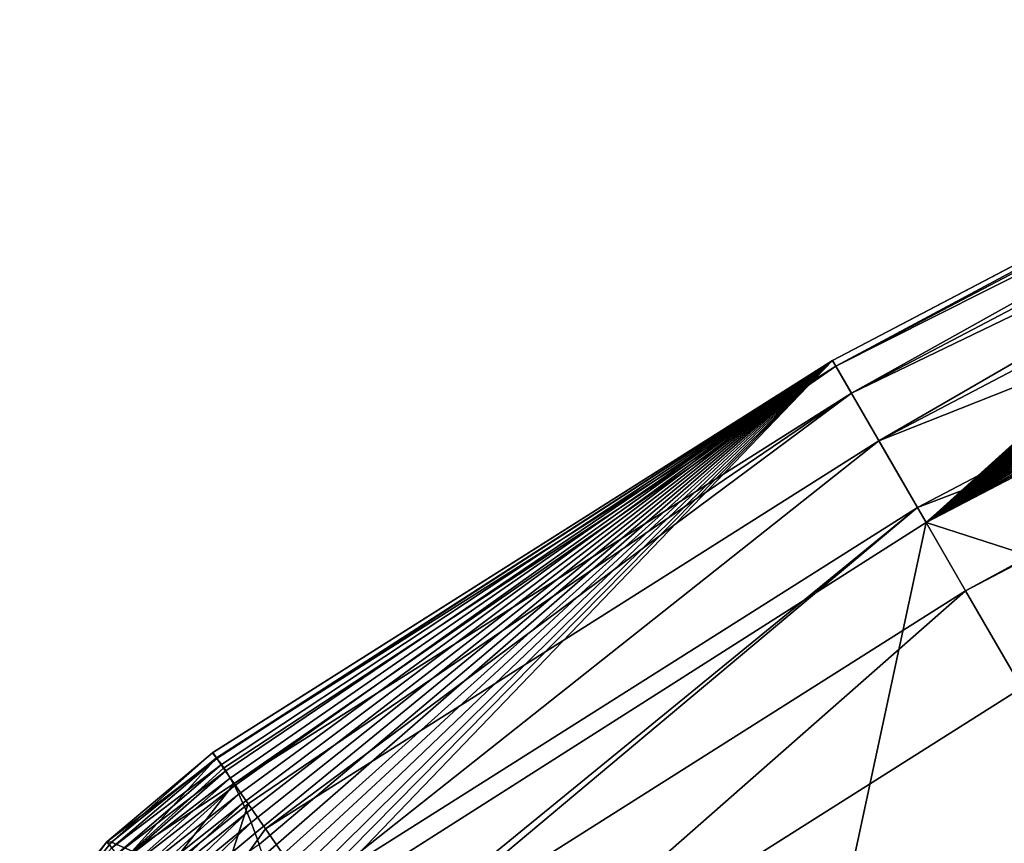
# Model space of a CAD drawing. Header units: metres. Extents: x -101 to 101, y -261 to 23.
# Tile 218 of 256: x 61.79 to 64.5, y 20.28 to 22.55. Entities that reach past the tile are written whole.
import ezdxf

# ---------------------------------------------------------------- set-up
doc = ezdxf.new("R2010")
doc.units = ezdxf.units.M
doc.layers.add('solid_505151_K2442K1000C34', color=7, linetype='CONTINUOUS')

msp = doc.modelspace()

# ---------------------------------------------------------------- linework, layer by layer
at = {"layer": 'solid_505151_K2442K1000C34'}
for points in [[(64.025734, 21.606056, 100.564568), (65.816513, 22.545332, 100.56456), (64.283188, 21.160154, 93.64727)], [(65.81546, 22.54483, 100.750847), (65.816513, 22.545332, 100.56456), (64.025734, 21.606056, 100.564568)], [(64.034424, 21.591007, 100.936554), (65.81546, 22.54483, 100.750847), (64.025734, 21.606056, 100.564568)], [(64.034424, 21.591007, 100.936554), (65.822891, 22.529161, 100.936325), (65.81546, 22.54483, 100.750847)], [(65.816513, 22.545332, 100.56456), (65.823296, 22.527111, 100.162605), (64.283188, 21.160154, 93.64727)], [(64.034424, 21.591007, 100.936554), (65.837685, 22.497952, 101.119461), (65.822891, 22.529161, 100.936325)], [(65.823296, 22.527111, 100.162605), (65.831543, 22.508202, 99.761566), (64.283188, 21.160154, 93.64727)], [(64.077446, 21.516493, 101.298874), (65.837685, 22.497952, 101.119461), (64.034424, 21.591007, 100.936554)], [(64.077446, 21.516493, 101.298874), (65.859726, 22.451448, 101.29866), (65.837685, 22.497952, 101.119461)], [(65.831543, 22.508202, 99.761566), (65.841248, 22.488607, 99.36145), (64.283188, 21.160154, 93.64727)], [(65.841248, 22.488607, 99.36145), (65.852402, 22.468338, 98.962273), (64.283188, 21.160154, 93.64727)], [(65.852402, 22.468338, 98.962273), (65.864998, 22.447397, 98.564018), (64.283188, 21.160154, 93.64727)], [(64.077446, 21.516493, 101.298874), (65.888817, 22.39006, 101.472305), (65.859726, 22.451448, 101.29866)], [(65.864998, 22.447397, 98.564018), (65.879028, 22.425795, 98.16671), (64.283188, 21.160154, 93.64727)], [(65.879028, 22.425795, 98.16671), (65.894485, 22.403532, 97.770332), (64.283188, 21.160154, 93.64727)], [(64.153305, 21.385099, 101.638962), (65.888817, 22.39006, 101.472305), (64.077446, 21.516493, 101.298874)], [(64.153305, 21.385099, 101.638962), (65.924706, 22.314331, 101.638863), (65.888817, 22.39006, 101.472305)], [(65.894485, 22.403532, 97.770332), (65.911362, 22.380615, 97.374901), (64.283188, 21.160154, 93.64727)], [(65.911362, 22.380615, 97.374901), (65.929657, 22.357052, 96.980423), (64.283188, 21.160154, 93.64727)], [(65.929657, 22.357052, 96.980423), (65.949364, 22.332842, 96.586823), (64.283188, 21.160154, 93.64727)], [(65.949364, 22.332842, 96.586823), (65.970497, 22.307936, 96.193428), (64.283188, 21.160154, 93.64727)], [(64.153305, 21.385099, 101.638962), (66.015549, 22.122618, 101.944969), (65.924706, 22.314331, 101.638863)], [(65.970497, 22.307936, 96.193428), (65.99305, 22.282343, 95.800316), (64.283188, 21.160154, 93.64727)], [(65.99305, 22.282343, 95.800316), (66.017006, 22.256086, 95.40786), (64.283188, 21.160154, 93.64727)], [(66.017006, 22.256086, 95.40786), (66.042336, 22.229197, 95.016403), (64.283188, 21.160154, 93.64727)], [(66.042336, 22.229197, 95.016403), (66.069023, 22.20171, 94.626312), (64.283188, 21.160154, 93.64727)], [(66.069023, 22.20171, 94.626312), (66.097046, 22.173664, 94.237946), (64.283188, 21.160154, 93.64727)], [(66.097046, 22.173664, 94.237946), (66.119759, 22.151474, 93.937096), (64.283188, 21.160154, 93.64727)], [(66.119759, 22.151474, 93.937096), (66.143242, 22.12899, 93.637665), (64.283188, 21.160154, 93.64727)], [(64.259377, 21.201382, 101.94503), (66.015549, 22.122618, 101.944969), (64.153305, 21.385099, 101.638962)], [(64.259377, 21.201382, 101.94503), (66.117249, 21.908041, 102.183334), (66.015549, 22.122618, 101.944969)], [(64.283188, 21.160154, 93.64727), (66.143242, 22.12899, 93.637665), (65.460922, 20.78021, 86.734787)], [(64.391975, 20.971708, 102.206467), (66.117249, 21.908041, 102.183334), (64.259377, 21.201382, 101.94503)], [(64.391975, 20.971708, 102.206467), (66.129135, 21.882933, 102.206451), (66.117249, 21.908041, 102.183334)], [(64.391975, 20.971708, 102.206467), (64.546516, 20.704044, 102.4142), (66.129135, 21.882933, 102.206451)], [(62.329323, 20.509859, 100.162483), (62.316933, 20.524855, 100.56456), (64.025734, 21.606056, 100.564568)], [(62.317875, 20.525496, 100.750832), (64.025734, 21.606056, 100.564568), (62.316933, 20.524855, 100.56456)], [(62.317875, 20.525496, 100.750832), (62.327728, 20.51123, 100.93631), (64.025734, 21.606056, 100.564568)], [(62.327728, 20.51123, 100.93631), (64.034424, 21.591007, 100.936554), (64.025734, 21.606056, 100.564568)], [(62.341576, 20.493254, 99.761322), (62.329323, 20.509859, 100.162483), (64.025734, 21.606056, 100.564568)], [(62.353695, 20.475044, 99.361076), (62.341576, 20.493254, 99.761322), (64.025734, 21.606056, 100.564568)], [(62.365673, 20.45524, 98.961754), (62.353695, 20.475044, 99.361076), (64.025734, 21.606056, 100.564568)], [(62.377514, 20.433853, 98.563354), (62.365673, 20.45524, 98.961754), (64.025734, 21.606056, 100.564568)], [(62.38921, 20.410887, 98.165886), (62.377514, 20.433853, 98.563354), (64.025734, 21.606056, 100.564568)], [(62.400764, 20.386353, 97.769356), (62.38921, 20.410887, 98.165886), (64.025734, 21.606056, 100.564568)], [(62.41217, 20.360258, 97.373756), (62.400764, 20.386353, 97.769356), (64.025734, 21.606056, 100.564568)], [(62.423431, 20.332613, 96.979095), (62.41217, 20.360258, 97.373756), (64.025734, 21.606056, 100.564568)], [(62.434551, 20.303421, 96.58532), (62.423431, 20.332613, 96.979095), (64.025734, 21.606056, 100.564568)], [(62.445557, 20.272646, 96.191742), (62.434551, 20.303421, 96.58532), (64.025734, 21.606056, 100.564568)], [(62.456448, 20.240297, 95.79847), (62.445557, 20.272646, 96.191742), (64.025734, 21.606056, 100.564568)], [(62.467216, 20.206404, 95.405838), (62.456448, 20.240297, 95.79847), (64.025734, 21.606056, 100.564568)], [(62.477844, 20.170998, 95.014206), (62.467216, 20.206404, 95.405838), (64.025734, 21.606056, 100.564568)], [(62.488308, 20.134115, 94.623924), (62.477844, 20.170998, 95.014206), (64.025734, 21.606056, 100.564568)], [(62.498596, 20.095797, 94.235344), (62.488308, 20.134115, 94.623924), (64.025734, 21.606056, 100.564568)], [(62.506416, 20.065178, 93.935959), (62.498596, 20.095797, 94.235344), (64.025734, 21.606056, 100.564568)], [(62.506416, 20.065178, 93.935959), (64.025734, 21.606056, 100.564568), (62.514107, 20.033747, 93.63797)], [(64.025734, 21.606056, 100.564568), (64.283188, 21.160154, 93.64727), (62.514107, 20.033747, 93.63797)], [(62.327728, 20.51123, 100.93631), (62.347363, 20.482815, 101.119453), (64.034424, 21.591007, 100.936554)], [(62.347363, 20.482815, 101.119453), (62.376617, 20.440475, 101.29866), (64.034424, 21.591007, 100.936554)], [(62.376617, 20.440475, 101.29866), (64.077446, 21.516493, 101.298874), (64.034424, 21.591007, 100.936554)], [(62.376617, 20.440475, 101.29866), (62.415234, 20.384586, 101.472305), (64.077446, 21.516493, 101.298874)], [(62.415234, 20.384586, 101.472305), (62.462872, 20.315639, 101.638863), (64.077446, 21.516493, 101.298874)], [(62.462872, 20.315639, 101.638863), (64.153305, 21.385099, 101.638962), (64.077446, 21.516493, 101.298874)], [(62.462872, 20.315639, 101.638863), (62.583469, 20.141102, 101.944977), (64.153305, 21.385099, 101.638962)], [(62.583469, 20.141102, 101.944977), (64.259377, 21.201382, 101.94503), (64.153305, 21.385099, 101.638962)], [(62.583469, 20.141102, 101.944977), (62.719849, 19.943724, 102.18541), (64.259377, 21.201382, 101.94503)], [(62.719849, 19.943724, 102.18541), (62.734245, 19.92289, 102.206451), (64.259377, 21.201382, 101.94503)], [(62.734245, 19.92289, 102.206451), (64.391975, 20.971708, 102.206467), (64.259377, 21.201382, 101.94503)], [(62.514107, 20.033747, 93.63797), (64.283188, 21.160154, 93.64727), (64.023315, 19.950209, 86.734787)], [(64.283188, 21.160154, 93.64727), (65.460922, 20.78021, 86.734787), (64.023315, 19.950209, 86.734787)], [(62.734245, 19.92289, 102.206451), (62.909946, 19.668598, 102.4142), (64.391975, 20.971708, 102.206467)], [(64.391975, 20.971708, 102.206467), (62.909946, 19.668598, 102.4142), (64.546516, 20.704044, 102.4142)], [(64.023315, 19.950209, 86.734787), (65.460922, 20.78021, 86.734787), (64.438026, 18.688675, 79.883408)], [(65.460922, 20.78021, 86.734787), (66.346024, 19.790264, 79.883408), (64.438026, 18.688675, 79.883408)], [(64.546516, 20.704044, 102.4142), (62.909946, 19.668598, 102.4142), (65.408676, 17.093513, 104.159546)], [(62.025936, 20.279449, 100.564606), (62.316933, 20.524855, 100.56456), (62.329323, 20.509859, 100.162483)], [(62.038864, 20.278753, 100.875198), (62.316933, 20.524855, 100.56456), (62.025936, 20.279449, 100.564606)], [(62.039806, 20.263325, 100.123711), (62.025936, 20.279449, 100.564606), (62.329323, 20.509859, 100.162483)], [(62.038864, 20.278753, 100.875198), (62.317875, 20.525496, 100.750832), (62.316933, 20.524855, 100.56456)], [(62.038864, 20.278753, 100.875198), (62.327728, 20.51123, 100.93631), (62.317875, 20.525496, 100.750832)], [(62.095909, 20.254494, 101.17981), (62.327728, 20.51123, 100.93631), (62.038864, 20.278753, 100.875198)], [(62.039806, 20.263325, 100.123711), (62.329323, 20.509859, 100.162483), (62.341576, 20.493254, 99.761322)], [(62.095909, 20.254494, 101.17981), (62.347363, 20.482815, 101.119453), (62.327728, 20.51123, 100.93631)], [(62.053783, 20.245422, 99.682884), (62.039806, 20.263325, 100.123711), (62.341576, 20.493254, 99.761322)], [(62.053783, 20.245422, 99.682884), (62.341576, 20.493254, 99.761322), (62.353695, 20.475044, 99.361076)], [(62.095909, 20.254494, 101.17981), (62.376617, 20.440475, 101.29866), (62.347363, 20.482815, 101.119453)], [(62.067871, 20.22574, 99.242134), (62.053783, 20.245422, 99.682884), (62.353695, 20.475044, 99.361076)], [(62.067871, 20.22574, 99.242134), (62.353695, 20.475044, 99.361076), (62.365673, 20.45524, 98.961754)], [(62.082054, 20.204273, 98.801468), (62.067871, 20.22574, 99.242134), (62.365673, 20.45524, 98.961754)], [(62.082054, 20.204273, 98.801468), (62.365673, 20.45524, 98.961754), (62.377514, 20.433853, 98.563354)], [(62.096336, 20.181017, 98.360893), (62.082054, 20.204273, 98.801468), (62.377514, 20.433853, 98.563354)], [(62.195576, 20.207306, 101.470451), (62.376617, 20.440475, 101.29866), (62.095909, 20.254494, 101.17981)], [(62.096336, 20.181017, 98.360893), (62.377514, 20.433853, 98.563354), (62.38921, 20.410887, 98.165886)], [(62.195576, 20.207306, 101.470451), (62.415234, 20.384586, 101.472305), (62.376617, 20.440475, 101.29866)], [(62.110706, 20.155968, 97.92041), (62.096336, 20.181017, 98.360893), (62.38921, 20.410887, 98.165886)], [(62.110706, 20.155968, 97.92041), (62.38921, 20.410887, 98.165886), (62.400764, 20.386353, 97.769356)], [(62.12516, 20.12912, 97.480034), (62.110706, 20.155968, 97.92041), (62.400764, 20.386353, 97.769356)], [(62.12516, 20.12912, 97.480034), (62.400764, 20.386353, 97.769356), (62.41217, 20.360258, 97.373756)], [(62.335247, 20.138428, 101.739487), (62.415234, 20.384586, 101.472305), (62.195576, 20.207306, 101.470451)], [(62.335247, 20.138428, 101.739487), (62.462872, 20.315639, 101.638863), (62.415234, 20.384586, 101.472305)], [(62.139698, 20.10047, 97.039772), (62.12516, 20.12912, 97.480034), (62.41217, 20.360258, 97.373756)], [(62.139698, 20.10047, 97.039772), (62.41217, 20.360258, 97.373756), (62.423431, 20.332613, 96.979095)], [(62.154305, 20.070011, 96.599617), (62.139698, 20.10047, 97.039772), (62.423431, 20.332613, 96.979095)], [(62.154305, 20.070011, 96.599617), (62.423431, 20.332613, 96.979095), (62.434551, 20.303421, 96.58532)], [(62.154305, 20.070011, 96.599617), (62.434551, 20.303421, 96.58532), (62.445557, 20.272646, 96.191742)], [(62.335247, 20.138428, 101.739487), (62.583469, 20.141102, 101.944977), (62.462872, 20.315639, 101.638863)], [(61.785816, 19.982149, 100.568054), (62.025936, 20.279449, 100.564606), (62.039806, 20.263325, 100.123711)], [(61.800102, 19.981113, 100.897942), (62.025936, 20.279449, 100.564606), (61.785816, 19.982149, 100.568054)], [(62.038864, 20.278753, 100.875198), (62.025936, 20.279449, 100.564606), (61.800102, 19.981113, 100.897942)], [(62.095909, 20.254494, 101.17981), (62.038864, 20.278753, 100.875198), (61.800102, 19.981113, 100.897942)]]:
    msp.add_3dface(points, dxfattribs=at)

doc.saveas('drawing.dxf')
